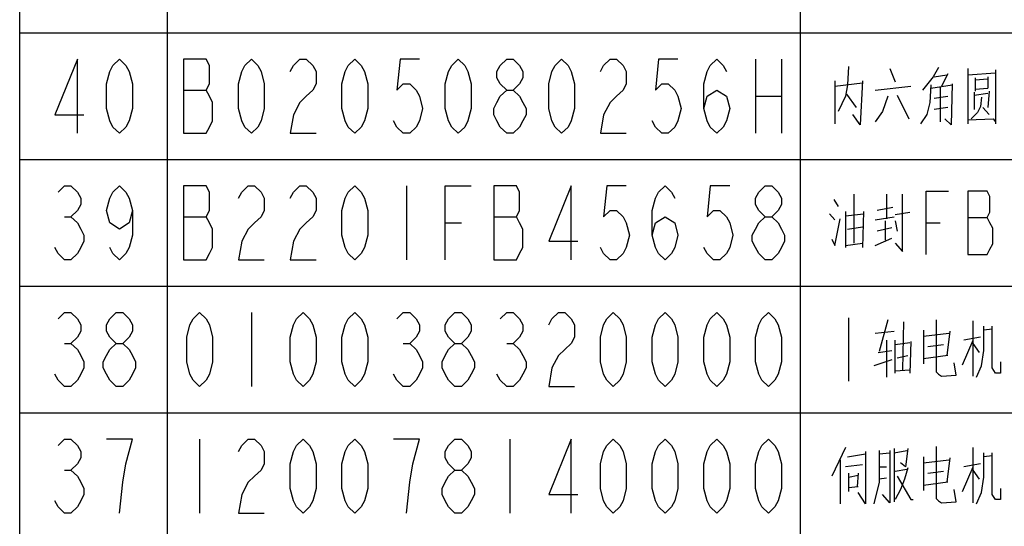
# Model space of a CAD drawing. Header units: millimetres. Extents: x 0 to 5902, y 0 to 4136.
# Tile 18 of 59: x 4934 to 5167, y 1233 to 1353. Entities that reach past the tile are written whole.
import ezdxf

# ---------------------------------------------------------------- set-up
doc = ezdxf.new("R2010")
doc.units = ezdxf.units.MM
doc.header["$LTSCALE"] = 81.675
doc.layers.get('0').update_dxf_attribs({"linetype": 'CONTINUOUS'})
doc.layers.add('010008340000_DXF_TABLE', color=7, linetype='CONTINUOUS')

# ---------------------------------------------------------------- blocks, each defined once
blk = doc.blocks.new('TABLE_BL0', base_point=(5418.04, 2054.83))
at = {"layer": '010008340000_DXF_TABLE', "color": 2, "linetype": 'Continuous'}
for p, q in [((4934.17, 330.25), (4934.17, 3780.25)), ((4969.17, 330.25), (4969.17, 3780.25)), ((5119.17, 330.25), (5119.17, 3780.25)), ((4934.17, 1350.25), (5894.17, 1350.25)), ((4934.17, 1320.25), (5894.17, 1320.25)), ((4934.17, 1290.25), (5894.17, 1290.25)), ((4934.17, 1260.25), (5894.17, 1260.25))]:
    blk.add_line(p, q, dxfattribs=at)
at = {"layer": '010008340000_DXF_TABLE', "color": 5, "linetype": 'Continuous'}
for p, q in [((5108.48, 1344), (5108.48, 1326.5)), ((5114.61, 1344), (5114.61, 1326.5)), ((5130.54, 1342.27), (5130.29, 1337.92)), ((5140.29, 1341.79), (5141.54, 1338.64)), ((5158.79, 1341.79), (5158.79, 1328.72)), ((5165.29, 1341.54), (5165.29, 1328.72)), ((5127.29, 1338.88), (5127.29, 1328.72)), ((5150.79, 1339.85), (5153.79, 1340.33)), ((5154.04, 1340.58), (5152.54, 1337.67)), ((5158.79, 1340.33), (5165.29, 1340.82)), ((5160.54, 1339.61), (5160.54, 1336.46)), ((5160.54, 1339.13), (5163.54, 1339.37)), ((5163.54, 1339.85), (5163.54, 1337.19)), ((4972.97, 1336.71), (4978.33, 1336.71)), ((5127.29, 1337.67), (5133.79, 1338.4)), ((5136.79, 1336.71), (5145.29, 1337.67)), ((5150.04, 1337.19), (5155.04, 1337.92)), ((5152.29, 1329.21), (5152.29, 1337.43)), ((5160.54, 1336.95), (5163.54, 1337.19)), ((5108.48, 1335.25), (5114.61, 1335.25)), ((5130.04, 1335.74), (5132.29, 1332.59)), ((5142.04, 1335.5), (5144.79, 1329.93)), ((5150.79, 1334.77), (5154.04, 1335.25)), ((5160.29, 1336.22), (5160.29, 1332.11)), ((5160.29, 1335.5), (5163.54, 1335.98)), ((5162.04, 1335.01), (5161.79, 1332.84)), ((5163.79, 1336.46), (5163.54, 1332.59)), ((5154.04, 1332.59), (5150.79, 1332.11)), ((5162.29, 1332.59), (5163.79, 1330.9)), ((5025.79, 1314), (5025.79, 1296.5)), ((5131.79, 1312.03), (5131.79, 1300.42)), ((5139.54, 1312.03), (5139.54, 1306.22)), ((5127.04, 1310.82), (5128.04, 1309.13)), ((5141.04, 1308.88), (5137.29, 1308.16)), ((4944.78, 1306.71), (4946.31, 1306.71)), ((4972.97, 1306.71), (4978.33, 1306.71)), ((5046.47, 1306.71), (5051.83, 1306.71)), ((5126.04, 1307.43), (5127.29, 1305.98)), ((5129.79, 1307.92), (5129.79, 1299.45)), ((5129.79, 1306.95), (5134.04, 1307.43)), ((5134.04, 1307.92), (5133.79, 1299.45)), ((5136.79, 1305.98), (5141.29, 1306.71)), ((5145.04, 1307.67), (5141.54, 1307.19)), ((5158.76, 1306.5), (5163.36, 1306.5)), ((5034.98, 1305.25), (5038.81, 1305.25)), ((5130.29, 1303.8), (5133.79, 1304.29)), ((5140.79, 1304.04), (5137.29, 1303.32)), ((5139.29, 1301.14), (5139.29, 1305.74)), ((5141.54, 1305.74), (5142.04, 1303.32)), ((5148.92, 1305.25), (5152.2, 1305.25)), ((5136.79, 1299.93), (5140.79, 1301.63)), ((5129.79, 1299.93), (5133.79, 1300.42)), ((4989.04, 1284), (4989.04, 1266.5)), ((5130.54, 1282.75), (5130.54, 1267.75)), ((5139.79, 1282.27), (5137.79, 1274.77)), ((5143.54, 1281.79), (5143.29, 1270.42)), ((5160.04, 1268.96), (5160.04, 1282.03)), ((5136.79, 1279.13), (5141.29, 1279.61)), ((5148.29, 1279.85), (5148.29, 1271.87)), ((5148.29, 1278.4), (5154.29, 1279.13)), ((5154.54, 1279.61), (5153.79, 1273.8)), ((5164.54, 1280.09), (5162.54, 1279.85)), ((4944.78, 1276.71), (4946.31, 1276.71)), ((5025.03, 1276.71), (5026.56, 1276.71)), ((5049.53, 1276.71), (5051.06, 1276.71)), ((5139.54, 1277.43), (5139.54, 1268.72)), ((5141.54, 1269.69), (5141.54, 1277.43)), ((5141.54, 1276.46), (5145.04, 1276.95)), ((5145.29, 1277.19), (5145.04, 1269.69)), ((5149.29, 1275.98), (5153.04, 1276.46)), ((5157.54, 1271.63), (5160.04, 1277.43)), ((5161.79, 1278.16), (5157.79, 1277.43)), ((5161.54, 1274.53), (5160.04, 1276.71)), ((5137.54, 1274.53), (5140.79, 1275.01)), ((5142.04, 1273.32), (5144.54, 1273.8)), ((5154.04, 1273.8), (5148.29, 1273.08)), ((5140.79, 1272.83), (5136.54, 1271.38)), ((5141.54, 1270.17), (5145.04, 1270.42)), ((4976.79, 1254), (4976.79, 1236.5)), ((5050.29, 1254), (5050.29, 1236.5)), ((5129.79, 1252.03), (5126.54, 1245.25)), ((5130.29, 1249.85), (5134.54, 1250.58)), ((5137.79, 1250.58), (5140.29, 1250.82)), ((5141.29, 1251.79), (5141.29, 1239.21)), ((5141.29, 1250.82), (5144.29, 1251.3)), ((5160.04, 1238.96), (5160.04, 1252.03)), ((5128.54, 1249.13), (5128.54, 1238.72)), ((5133.79, 1247.92), (5129.79, 1247.43)), ((5148.29, 1249.85), (5148.29, 1241.87)), ((5148.29, 1248.4), (5154.29, 1249.13)), ((5154.54, 1249.61), (5153.79, 1243.8)), ((5161.79, 1248.16), (5157.79, 1247.43)), ((5164.54, 1250.09), (5162.54, 1249.85)), ((4944.78, 1246.71), (4946.31, 1246.71)), ((5130.54, 1245.98), (5130.54, 1241.63)), ((5132.79, 1245.98), (5132.54, 1242.83)), ((5137.79, 1247.43), (5139.54, 1247.43)), ((5141.54, 1246.46), (5144.29, 1246.95)), ((5149.29, 1245.98), (5153.04, 1246.46)), ((5157.54, 1241.63), (5160.04, 1247.43)), ((5161.54, 1244.53), (5160.04, 1246.71)), ((5130.54, 1245.01), (5132.79, 1245.5)), ((5139.54, 1244.77), (5137.79, 1244.53)), ((5154.04, 1243.8), (5148.29, 1243.08)), ((5130.54, 1242.59), (5132.79, 1242.83))]:
    blk.add_line(p, q, dxfattribs=at)
for points in [[(4947.84, 1326.5), (4947.84, 1344), (4942.48, 1330.88), (4949.37, 1330.88)], [(4957.79, 1326.5), (4956.26, 1327.96), (4955.5, 1329.42), (4954.73, 1332.34), (4954.73, 1338.17), (4955.5, 1341.09), (4956.26, 1342.55), (4957.79, 1344), (4959.32, 1342.55), (4960.09, 1341.09), (4960.86, 1338.17), (4960.86, 1332.34), (4960.09, 1329.42), (4959.32, 1327.96), (4957.79, 1326.5)], [(4972.97, 1344), (4972.97, 1326.5), (4978.33, 1326.5), (4979.09, 1327.96), (4979.86, 1329.42), (4979.86, 1333.8), (4979.09, 1335.25), (4978.33, 1336.71), (4979.09, 1338.17), (4979.09, 1342.55), (4978.33, 1344), (4972.97, 1344)], [(4989.04, 1326.5), (4987.51, 1327.96), (4986.75, 1329.42), (4985.98, 1332.34), (4985.98, 1338.17), (4986.75, 1341.09), (4987.51, 1342.55), (4989.04, 1344), (4990.58, 1342.55), (4991.34, 1341.09), (4992.11, 1338.17), (4992.11, 1332.34), (4991.34, 1329.42), (4990.58, 1327.96), (4989.04, 1326.5)], [(4998.23, 1341.09), (4999, 1342.55), (5000.53, 1344), (5002.06, 1344), (5003.59, 1342.55), (5004.36, 1341.09), (5004.36, 1338.17), (5003.59, 1336.71), (5002.06, 1335.25), (5000.53, 1333.8), (4999, 1330.88), (4998.23, 1326.5), (5004.36, 1326.5)], [(5013.54, 1326.5), (5012.01, 1327.96), (5011.25, 1329.42), (5010.48, 1332.34), (5010.48, 1338.17), (5011.25, 1341.09), (5012.01, 1342.55), (5013.54, 1344), (5015.08, 1342.55), (5015.84, 1341.09), (5016.61, 1338.17), (5016.61, 1332.34), (5015.84, 1329.42), (5015.08, 1327.96), (5013.54, 1326.5)], [(5028.86, 1344), (5024.26, 1344), (5023.5, 1336.71), (5025.03, 1338.17), (5026.56, 1338.17), (5028.09, 1336.71), (5028.86, 1335.25), (5029.62, 1332.34), (5028.86, 1329.42), (5028.09, 1327.96), (5026.56, 1326.5), (5025.03, 1326.5), (5023.5, 1327.96), (5022.73, 1329.42)], [(5038.04, 1326.5), (5036.51, 1327.96), (5035.75, 1329.42), (5034.98, 1332.34), (5034.98, 1338.17), (5035.75, 1341.09), (5036.51, 1342.55), (5038.04, 1344), (5039.58, 1342.55), (5040.34, 1341.09), (5041.11, 1338.17), (5041.11, 1332.34), (5040.34, 1329.42), (5039.58, 1327.96), (5038.04, 1326.5)], [(5049.53, 1336.71), (5048, 1338.17), (5047.23, 1339.63), (5047.23, 1341.09), (5048, 1342.55), (5049.53, 1344), (5051.06, 1344), (5052.59, 1342.55), (5053.36, 1341.09), (5053.36, 1339.63), (5052.59, 1338.17), (5051.06, 1336.71)], [(5062.54, 1326.5), (5061.01, 1327.96), (5060.25, 1329.42), (5059.48, 1332.34), (5059.48, 1338.17), (5060.25, 1341.09), (5061.01, 1342.55), (5062.54, 1344), (5064.08, 1342.55), (5064.84, 1341.09), (5065.61, 1338.17), (5065.61, 1332.34), (5064.84, 1329.42), (5064.08, 1327.96), (5062.54, 1326.5)], [(5071.73, 1341.09), (5072.5, 1342.55), (5074.03, 1344), (5075.56, 1344), (5077.09, 1342.55), (5077.86, 1341.09), (5077.86, 1338.17), (5077.09, 1336.71), (5075.56, 1335.25), (5074.03, 1333.8), (5072.5, 1330.88), (5071.73, 1326.5), (5077.86, 1326.5)], [(5090.11, 1344), (5085.51, 1344), (5084.75, 1336.71), (5086.28, 1338.17), (5087.81, 1338.17), (5089.34, 1336.71), (5090.11, 1335.25), (5090.87, 1332.34), (5090.11, 1329.42), (5089.34, 1327.96), (5087.81, 1326.5), (5086.28, 1326.5), (5084.75, 1327.96), (5083.98, 1329.42)], [(5096.23, 1332.34), (5097, 1335.25), (5099.29, 1336.71), (5101.59, 1335.25), (5102.36, 1332.34), (5101.59, 1329.42), (5100.83, 1327.96), (5099.29, 1326.5), (5097.76, 1327.96), (5097, 1329.42), (5096.23, 1332.34), (5096.23, 1338.17), (5097, 1341.09), (5097.76, 1342.55), (5099.29, 1344), (5100.83, 1342.55), (5101.59, 1341.09)], [(5151.79, 1342.03), (5150.54, 1339.85), (5148.04, 1336.71)], [(5133.79, 1338.88), (5133.29, 1328.48), (5131.54, 1330.9)], [(5049.53, 1326.5), (5048, 1327.96), (5047.23, 1329.42), (5046.47, 1330.88), (5046.47, 1332.34), (5047.23, 1333.8), (5048, 1335.25), (5049.53, 1336.71), (5051.06, 1336.71), (5052.59, 1335.25), (5053.36, 1333.8), (5054.12, 1332.34), (5054.12, 1330.88), (5053.36, 1329.42), (5052.59, 1327.96), (5051.06, 1326.5), (5049.53, 1326.5)], [(5130.29, 1337.92), (5129.79, 1335.25), (5128.04, 1331.63)], [(5150.04, 1337.92), (5149.79, 1333.8), (5149.04, 1330.9), (5147.54, 1328.72)], [(5155.04, 1338.16), (5154.79, 1328.48), (5153.29, 1329.93)], [(5139.79, 1335.25), (5138.54, 1331.63), (5136.79, 1329.21)], [(5161.79, 1332.84), (5161.04, 1331.38), (5159.54, 1329.93)], [(5158.79, 1329.69), (5164.79, 1329.93), (5165.29, 1329.21)], [(4943.25, 1312.55), (4944.78, 1314), (4946.31, 1314), (4947.84, 1312.55), (4948.61, 1311.09), (4948.61, 1309.63), (4947.84, 1308.17), (4946.31, 1306.71), (4947.84, 1305.25), (4948.61, 1303.8), (4949.37, 1302.34), (4949.37, 1300.88), (4948.61, 1299.42), (4947.84, 1297.96), (4946.31, 1296.5), (4944.78, 1296.5), (4943.25, 1297.96), (4942.48, 1299.42)], [(4960.86, 1308.17), (4960.09, 1305.25), (4957.79, 1303.8), (4955.5, 1305.25), (4954.73, 1308.17), (4955.5, 1311.09), (4956.26, 1312.55), (4957.79, 1314), (4959.32, 1312.55), (4960.09, 1311.09), (4960.86, 1308.17), (4960.86, 1302.34), (4960.09, 1299.42), (4959.32, 1297.96), (4957.79, 1296.5), (4956.26, 1297.96), (4955.5, 1299.42)], [(4972.97, 1314), (4972.97, 1296.5), (4978.33, 1296.5), (4979.09, 1297.96), (4979.86, 1299.42), (4979.86, 1303.8), (4979.09, 1305.25), (4978.33, 1306.71), (4979.09, 1308.17), (4979.09, 1312.55), (4978.33, 1314), (4972.97, 1314)], [(4985.98, 1311.09), (4986.75, 1312.55), (4988.28, 1314), (4989.81, 1314), (4991.34, 1312.55), (4992.11, 1311.09), (4992.11, 1308.17), (4991.34, 1306.71), (4989.81, 1305.25), (4988.28, 1303.8), (4986.75, 1300.88), (4985.98, 1296.5), (4992.11, 1296.5)], [(4998.23, 1311.09), (4999, 1312.55), (5000.53, 1314), (5002.06, 1314), (5003.59, 1312.55), (5004.36, 1311.09), (5004.36, 1308.17), (5003.59, 1306.71), (5002.06, 1305.25), (5000.53, 1303.8), (4999, 1300.88), (4998.23, 1296.5), (5004.36, 1296.5)], [(5013.54, 1296.5), (5012.01, 1297.96), (5011.25, 1299.42), (5010.48, 1302.34), (5010.48, 1308.17), (5011.25, 1311.09), (5012.01, 1312.55), (5013.54, 1314), (5015.08, 1312.55), (5015.84, 1311.09), (5016.61, 1308.17), (5016.61, 1302.34), (5015.84, 1299.42), (5015.08, 1297.96), (5013.54, 1296.5)], [(5034.98, 1296.5), (5034.98, 1314), (5041.11, 1314)], [(5046.47, 1314), (5046.47, 1296.5), (5051.83, 1296.5), (5052.59, 1297.96), (5053.36, 1299.42), (5053.36, 1303.8), (5052.59, 1305.25), (5051.83, 1306.71), (5052.59, 1308.17), (5052.59, 1312.55), (5051.83, 1314), (5046.47, 1314)], [(5064.84, 1296.5), (5064.84, 1314), (5059.48, 1300.88), (5066.37, 1300.88)], [(5077.86, 1314), (5073.26, 1314), (5072.5, 1306.71), (5074.03, 1308.17), (5075.56, 1308.17), (5077.09, 1306.71), (5077.86, 1305.25), (5078.62, 1302.34), (5077.86, 1299.42), (5077.09, 1297.96), (5075.56, 1296.5), (5074.03, 1296.5), (5072.5, 1297.96), (5071.73, 1299.42)], [(5083.98, 1302.34), (5084.75, 1305.25), (5087.04, 1306.71), (5089.34, 1305.25), (5090.11, 1302.34), (5089.34, 1299.42), (5088.58, 1297.96), (5087.04, 1296.5), (5085.51, 1297.96), (5084.75, 1299.42), (5083.98, 1302.34), (5083.98, 1308.17), (5084.75, 1311.09), (5085.51, 1312.55), (5087.04, 1314), (5088.58, 1312.55), (5089.34, 1311.09)], [(5102.36, 1314), (5097.76, 1314), (5097, 1306.71), (5098.53, 1308.17), (5100.06, 1308.17), (5101.59, 1306.71), (5102.36, 1305.25), (5103.12, 1302.34), (5102.36, 1299.42), (5101.59, 1297.96), (5100.06, 1296.5), (5098.53, 1296.5), (5097, 1297.96), (5096.23, 1299.42)], [(5110.78, 1306.71), (5109.25, 1308.17), (5108.48, 1309.63), (5108.48, 1311.09), (5109.25, 1312.55), (5110.78, 1314), (5112.31, 1314), (5113.84, 1312.55), (5114.61, 1311.09), (5114.61, 1309.63), (5113.84, 1308.17), (5112.31, 1306.71)], [(5141.54, 1300.42), (5143.29, 1298.48), (5143.29, 1312.03)], [(5148.92, 1297.75), (5148.92, 1312.75), (5154.17, 1312.75)], [(5158.76, 1312.75), (5158.76, 1297.75), (5163.36, 1297.75), (5164.01, 1299), (5164.67, 1300.25), (5164.67, 1304), (5164.01, 1305.25), (5163.36, 1306.5), (5164.01, 1307.75), (5164.01, 1311.5), (5163.36, 1312.75), (5158.76, 1312.75)], [(5110.78, 1296.5), (5109.25, 1297.96), (5108.48, 1299.42), (5107.72, 1300.88), (5107.72, 1302.34), (5108.48, 1303.8), (5109.25, 1305.25), (5110.78, 1306.71), (5112.31, 1306.71), (5113.84, 1305.25), (5114.61, 1303.8), (5115.37, 1302.34), (5115.37, 1300.88), (5114.61, 1299.42), (5113.84, 1297.96), (5112.31, 1296.5), (5110.78, 1296.5)], [(5126.54, 1301.38), (5127.29, 1299.93), (5128.54, 1306.22)], [(4943.25, 1282.55), (4944.78, 1284), (4946.31, 1284), (4947.84, 1282.55), (4948.61, 1281.09), (4948.61, 1279.63), (4947.84, 1278.17), (4946.31, 1276.71), (4947.84, 1275.25), (4948.61, 1273.8), (4949.37, 1272.34), (4949.37, 1270.88), (4948.61, 1269.42), (4947.84, 1267.96), (4946.31, 1266.5), (4944.78, 1266.5), (4943.25, 1267.96), (4942.48, 1269.42)], [(4957.03, 1276.71), (4955.5, 1278.17), (4954.73, 1279.63), (4954.73, 1281.09), (4955.5, 1282.55), (4957.03, 1284), (4958.56, 1284), (4960.09, 1282.55), (4960.86, 1281.09), (4960.86, 1279.63), (4960.09, 1278.17), (4958.56, 1276.71)], [(4976.79, 1266.5), (4975.26, 1267.96), (4974.5, 1269.42), (4973.73, 1272.34), (4973.73, 1278.17), (4974.5, 1281.09), (4975.26, 1282.55), (4976.79, 1284), (4978.33, 1282.55), (4979.09, 1281.09), (4979.86, 1278.17), (4979.86, 1272.34), (4979.09, 1269.42), (4978.33, 1267.96), (4976.79, 1266.5)], [(5001.29, 1266.5), (4999.76, 1267.96), (4999, 1269.42), (4998.23, 1272.34), (4998.23, 1278.17), (4999, 1281.09), (4999.76, 1282.55), (5001.29, 1284), (5002.83, 1282.55), (5003.59, 1281.09), (5004.36, 1278.17), (5004.36, 1272.34), (5003.59, 1269.42), (5002.83, 1267.96), (5001.29, 1266.5)], [(5013.54, 1266.5), (5012.01, 1267.96), (5011.25, 1269.42), (5010.48, 1272.34), (5010.48, 1278.17), (5011.25, 1281.09), (5012.01, 1282.55), (5013.54, 1284), (5015.08, 1282.55), (5015.84, 1281.09), (5016.61, 1278.17), (5016.61, 1272.34), (5015.84, 1269.42), (5015.08, 1267.96), (5013.54, 1266.5)], [(5023.5, 1282.55), (5025.03, 1284), (5026.56, 1284), (5028.09, 1282.55), (5028.86, 1281.09), (5028.86, 1279.63), (5028.09, 1278.17), (5026.56, 1276.71), (5028.09, 1275.25), (5028.86, 1273.8), (5029.62, 1272.34), (5029.62, 1270.88), (5028.86, 1269.42), (5028.09, 1267.96), (5026.56, 1266.5), (5025.03, 1266.5), (5023.5, 1267.96), (5022.73, 1269.42)], [(5037.28, 1276.71), (5035.75, 1278.17), (5034.98, 1279.63), (5034.98, 1281.09), (5035.75, 1282.55), (5037.28, 1284), (5038.81, 1284), (5040.34, 1282.55), (5041.11, 1281.09), (5041.11, 1279.63), (5040.34, 1278.17), (5038.81, 1276.71)], [(5048, 1282.55), (5049.53, 1284), (5051.06, 1284), (5052.59, 1282.55), (5053.36, 1281.09), (5053.36, 1279.63), (5052.59, 1278.17), (5051.06, 1276.71), (5052.59, 1275.25), (5053.36, 1273.8), (5054.12, 1272.34), (5054.12, 1270.88), (5053.36, 1269.42), (5052.59, 1267.96), (5051.06, 1266.5), (5049.53, 1266.5), (5048, 1267.96), (5047.23, 1269.42)], [(5059.48, 1281.09), (5060.25, 1282.55), (5061.78, 1284), (5063.31, 1284), (5064.84, 1282.55), (5065.61, 1281.09), (5065.61, 1278.17), (5064.84, 1276.71), (5063.31, 1275.25), (5061.78, 1273.8), (5060.25, 1270.88), (5059.48, 1266.5), (5065.61, 1266.5)], [(5074.79, 1266.5), (5073.26, 1267.96), (5072.5, 1269.42), (5071.73, 1272.34), (5071.73, 1278.17), (5072.5, 1281.09), (5073.26, 1282.55), (5074.79, 1284), (5076.33, 1282.55), (5077.09, 1281.09), (5077.86, 1278.17), (5077.86, 1272.34), (5077.09, 1269.42), (5076.33, 1267.96), (5074.79, 1266.5)], [(5087.04, 1266.5), (5085.51, 1267.96), (5084.75, 1269.42), (5083.98, 1272.34), (5083.98, 1278.17), (5084.75, 1281.09), (5085.51, 1282.55), (5087.04, 1284), (5088.58, 1282.55), (5089.34, 1281.09), (5090.11, 1278.17), (5090.11, 1272.34), (5089.34, 1269.42), (5088.58, 1267.96), (5087.04, 1266.5)], [(5099.29, 1266.5), (5097.76, 1267.96), (5097, 1269.42), (5096.23, 1272.34), (5096.23, 1278.17), (5097, 1281.09), (5097.76, 1282.55), (5099.29, 1284), (5100.83, 1282.55), (5101.59, 1281.09), (5102.36, 1278.17), (5102.36, 1272.34), (5101.59, 1269.42), (5100.83, 1267.96), (5099.29, 1266.5)], [(5111.54, 1266.5), (5110.01, 1267.96), (5109.25, 1269.42), (5108.48, 1272.34), (5108.48, 1278.17), (5109.25, 1281.09), (5110.01, 1282.55), (5111.54, 1284), (5113.08, 1282.55), (5113.84, 1281.09), (5114.61, 1278.17), (5114.61, 1272.34), (5113.84, 1269.42), (5113.08, 1267.96), (5111.54, 1266.5)], [(5151.29, 1282.27), (5151.29, 1270.42), (5151.29, 1269.93), (5151.79, 1269.45), (5152.54, 1268.96), (5156.04, 1269.21), (5155.54, 1272.11)], [(5160.79, 1268.72), (5162.04, 1271.38), (5162.54, 1275.01), (5162.54, 1280.82)], [(5166.54, 1272.35), (5166.54, 1269.69), (5165.29, 1269.69), (5164.54, 1270.9), (5164.54, 1280.82)], [(4957.03, 1266.5), (4955.5, 1267.96), (4954.73, 1269.42), (4953.97, 1270.88), (4953.97, 1272.34), (4954.73, 1273.8), (4955.5, 1275.25), (4957.03, 1276.71), (4958.56, 1276.71), (4960.09, 1275.25), (4960.86, 1273.8), (4961.62, 1272.34), (4961.62, 1270.88), (4960.86, 1269.42), (4960.09, 1267.96), (4958.56, 1266.5), (4957.03, 1266.5)], [(5037.28, 1266.5), (5035.75, 1267.96), (5034.98, 1269.42), (5034.22, 1270.88), (5034.22, 1272.34), (5034.98, 1273.8), (5035.75, 1275.25), (5037.28, 1276.71), (5038.81, 1276.71), (5040.34, 1275.25), (5041.11, 1273.8), (5041.87, 1272.34), (5041.87, 1270.88), (5041.11, 1269.42), (5040.34, 1267.96), (5038.81, 1266.5), (5037.28, 1266.5)], [(4943.25, 1252.55), (4944.78, 1254), (4946.31, 1254), (4947.84, 1252.55), (4948.61, 1251.09), (4948.61, 1249.63), (4947.84, 1248.17), (4946.31, 1246.71), (4947.84, 1245.25), (4948.61, 1243.8), (4949.37, 1242.34), (4949.37, 1240.88), (4948.61, 1239.42), (4947.84, 1237.96), (4946.31, 1236.5), (4944.78, 1236.5), (4943.25, 1237.96), (4942.48, 1239.42)], [(4957.79, 1236.5), (4958.56, 1243.8), (4959.32, 1248.17), (4960.09, 1251.09), (4960.86, 1254), (4954.73, 1254)], [(4985.98, 1251.09), (4986.75, 1252.55), (4988.28, 1254), (4989.81, 1254), (4991.34, 1252.55), (4992.11, 1251.09), (4992.11, 1248.17), (4991.34, 1246.71), (4989.81, 1245.25), (4988.28, 1243.8), (4986.75, 1240.88), (4985.98, 1236.5), (4992.11, 1236.5)], [(5001.29, 1236.5), (4999.76, 1237.96), (4999, 1239.42), (4998.23, 1242.34), (4998.23, 1248.17), (4999, 1251.09), (4999.76, 1252.55), (5001.29, 1254), (5002.83, 1252.55), (5003.59, 1251.09), (5004.36, 1248.17), (5004.36, 1242.34), (5003.59, 1239.42), (5002.83, 1237.96), (5001.29, 1236.5)], [(5013.54, 1236.5), (5012.01, 1237.96), (5011.25, 1239.42), (5010.48, 1242.34), (5010.48, 1248.17), (5011.25, 1251.09), (5012.01, 1252.55), (5013.54, 1254), (5015.08, 1252.55), (5015.84, 1251.09), (5016.61, 1248.17), (5016.61, 1242.34), (5015.84, 1239.42), (5015.08, 1237.96), (5013.54, 1236.5)], [(5025.79, 1236.5), (5026.56, 1243.8), (5027.33, 1248.17), (5028.09, 1251.09), (5028.86, 1254), (5022.73, 1254)], [(5037.28, 1246.71), (5035.75, 1248.17), (5034.98, 1249.63), (5034.98, 1251.09), (5035.75, 1252.55), (5037.28, 1254), (5038.81, 1254), (5040.34, 1252.55), (5041.11, 1251.09), (5041.11, 1249.63), (5040.34, 1248.17), (5038.81, 1246.71)], [(5064.84, 1236.5), (5064.84, 1254), (5059.48, 1240.88), (5066.37, 1240.88)], [(5074.79, 1236.5), (5073.26, 1237.96), (5072.5, 1239.42), (5071.73, 1242.34), (5071.73, 1248.17), (5072.5, 1251.09), (5073.26, 1252.55), (5074.79, 1254), (5076.33, 1252.55), (5077.09, 1251.09), (5077.86, 1248.17), (5077.86, 1242.34), (5077.09, 1239.42), (5076.33, 1237.96), (5074.79, 1236.5)], [(5087.04, 1236.5), (5085.51, 1237.96), (5084.75, 1239.42), (5083.98, 1242.34), (5083.98, 1248.17), (5084.75, 1251.09), (5085.51, 1252.55), (5087.04, 1254), (5088.58, 1252.55), (5089.34, 1251.09), (5090.11, 1248.17), (5090.11, 1242.34), (5089.34, 1239.42), (5088.58, 1237.96), (5087.04, 1236.5)], [(5099.29, 1236.5), (5097.76, 1237.96), (5097, 1239.42), (5096.23, 1242.34), (5096.23, 1248.17), (5097, 1251.09), (5097.76, 1252.55), (5099.29, 1254), (5100.83, 1252.55), (5101.59, 1251.09), (5102.36, 1248.17), (5102.36, 1242.34), (5101.59, 1239.42), (5100.83, 1237.96), (5099.29, 1236.5)], [(5111.54, 1236.5), (5110.01, 1237.96), (5109.25, 1239.42), (5108.48, 1242.34), (5108.48, 1248.17), (5109.25, 1251.09), (5110.01, 1252.55), (5111.54, 1254), (5113.08, 1252.55), (5113.84, 1251.09), (5114.61, 1248.17), (5114.61, 1242.34), (5113.84, 1239.42), (5113.08, 1237.96), (5111.54, 1236.5)], [(5134.54, 1251.06), (5134.54, 1238.72), (5132.79, 1241.38)], [(5137.79, 1251.3), (5137.79, 1243.8), (5136.54, 1238.72)], [(5140.29, 1251.3), (5140.29, 1238.96), (5138.54, 1240.9)], [(5144.54, 1251.79), (5144.04, 1247.43), (5142.79, 1248.4)], [(5151.29, 1252.27), (5151.29, 1240.42), (5151.29, 1239.93), (5151.79, 1239.45), (5152.54, 1238.96), (5156.04, 1239.21), (5155.54, 1242.11)], [(5160.79, 1238.72), (5162.04, 1241.38), (5162.54, 1245.01), (5162.54, 1250.82)], [(5166.54, 1242.35), (5166.54, 1239.69), (5165.29, 1239.69), (5164.54, 1240.9), (5164.54, 1250.82)], [(5037.28, 1236.5), (5035.75, 1237.96), (5034.98, 1239.42), (5034.22, 1240.88), (5034.22, 1242.34), (5034.98, 1243.8), (5035.75, 1245.25), (5037.28, 1246.71), (5038.81, 1246.71), (5040.34, 1245.25), (5041.11, 1243.8), (5041.87, 1242.34), (5041.87, 1240.88), (5041.11, 1239.42), (5040.34, 1237.96), (5038.81, 1236.5), (5037.28, 1236.5)], [(5144.54, 1247.19), (5143.79, 1244.53), (5142.79, 1242.11), (5141.54, 1239.69)], [(5142.04, 1245.25), (5145.29, 1239.69), (5145.79, 1239.69)]]:
    blk.add_lwpolyline(points, dxfattribs=at)

msp = doc.modelspace()

# ---------------------------------------------------------------- block references
msp.add_blockref('TABLE_BL0', (5418.044, 2054.831))

doc.saveas('drawing.dxf')
